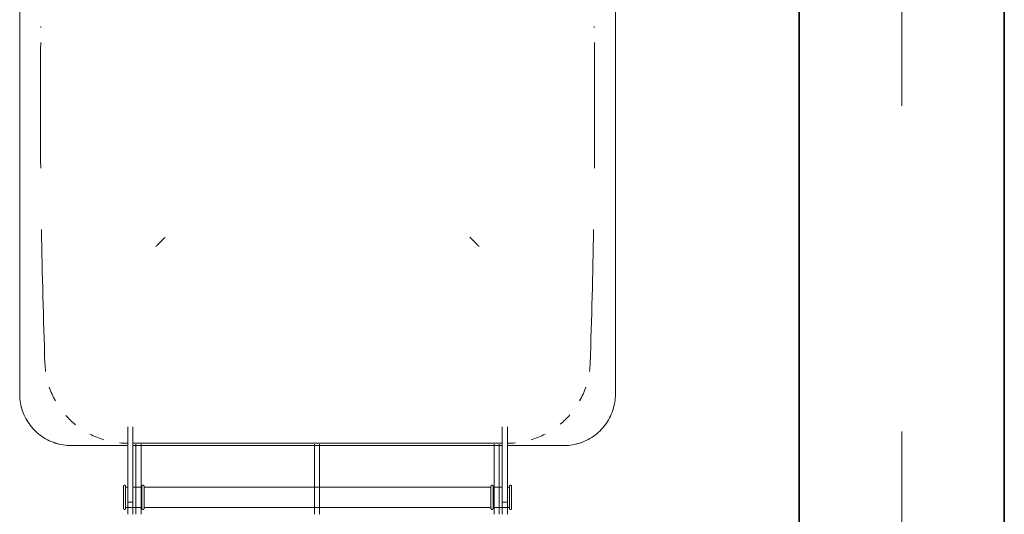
# Model space of a CAD drawing. Header units: millimetres. Extents: x -1387 to 25395, y 3819 to 34407.
# Tile 6 of 14: x 16233 to 17192, y 16932 to 17414. Entities that reach past the tile are written whole.
import ezdxf

# ---------------------------------------------------------------- set-up
doc = ezdxf.new("R2010")
doc.units = ezdxf.units.MM
doc.header["$LTSCALE"] = 100
doc.linetypes.add('Grid Line', pattern=[22.225, 12.7, -3.175, 3.175, -3.175])
for name, color, linetype, lineweight in [('A-WALL', 113, 'Continuous', 18), ('I-FURN', 30, 'Continuous', 18), ('S-GRID', 1, 'Continuous', 9)]:
    doc.layers.add(name, color=color, linetype=linetype, lineweight=lineweight)

# ---------------------------------------------------------------- blocks, each defined once
blk = doc.blocks.new('Wheelie_Bins_-_Rubbish_-_Trash_-_Refuse_-_Parametric_18029 - Red Lid-298175-L0 - UNIT 1')
at = {"layer": 'I-FURN'}
for p, q in [((-185, 723.09), (-185, 734.95)), ((-180, 734.95), (-180, 723.09)), ((-177, 710.3), (-177, 734.98)), ((-172, 734.98), (-172, 710.3)), ((-3, 710.3), (-3, 734.98)), ((2, 734.98), (2, 710.3)), ((172, 710.3), (172, 734.98)), ((177, 734.98), (177, 710.3)), ((180, 723.09), (180, 734.95)), ((185, 734.95), (185, 723.09)), ((-171.06, 728.44), (-187, 728.44)), ((-185, 651.92), (-185, 723.09)), ((-185, 723.09), (-180, 723.09)), ((-180, 723.09), (-180, 651.92)), ((-171.06, 728.12), (-171.06, 728.12)), ((169, 728.44), (-169, 728.44)), ((169, 728.12), (169, 728.12)), ((187, 728.44), (171.06, 728.44)), ((180, 651.92), (180, 723.09)), ((180, 723.09), (185, 723.09)), ((185, 723.09), (185, 651.92)), ((187, 728.12), (187, 728.12)), ((-177, 666.74), (-177, 710.3)), ((-172, 710.3), (-172, 666.74)), ((-3, 666.74), (-3, 710.3)), ((2, 710.3), (2, 666.74)), ((172, 666.74), (172, 710.3)), ((177, 710.3), (177, 666.74)), ((-187, 708.44), (-185, 708.44)), ((-180, 708.44), (-171.06, 708.44)), ((-171.06, 708.75), (-171.06, 708.75)), ((-169, 708.44), (169, 708.44)), ((169, 708.75), (169, 708.75)), ((171.06, 708.44), (180, 708.44)), ((185, 708.44), (187, 708.44)), ((187, 708.75), (187, 708.75)), ((-185, 667.98), (-240, 667.98)), ((180, 667.98), (-180, 667.98)), ((180, 665.69), (-180, 665.69)), ((240, 667.98), (185, 667.98)), ((-185, 649.8), (-185, 651.92)), ((-180, 651.92), (-180, 649.8)), ((180, 649.8), (180, 651.92)), ((185, 651.92), (185, 649.8)), ((-290.24, 617.74), (-290.24, 50.24)), ((290.24, 50.24), (290.24, 617.74)), ((-269.59, 259.47), (-269.6, 260.45)), ((269.59, 259.47), (269.6, 260.45))]:
    blk.add_line(p, q, dxfattribs=at)
at = {"layer": 'I-FURN', "flags": 128}
for points in [[(-189.06, 729.24), (-189.05, 729.28), (-189.05, 729.32), (-189.05, 729.37), (-189.04, 729.41), (-189.04, 729.45), (-189.03, 729.49), (-189.02, 729.53), (-189, 729.57), (-188.99, 729.6), (-188.97, 729.64), (-188.96, 729.68), (-188.94, 729.72), (-188.92, 729.75), (-188.9, 729.79), (-188.88, 729.82), (-188.85, 729.86), (-188.83, 729.89), (-188.8, 729.92), (-188.77, 729.95), (-188.74, 729.98), (-188.71, 730.01), (-188.68, 730.03), (-188.65, 730.06), (-188.62, 730.08), (-188.58, 730.11), (-188.55, 730.13), (-188.51, 730.15), (-188.48, 730.17), (-188.44, 730.18), (-188.4, 730.2), (-188.36, 730.21), (-188.32, 730.23), (-188.28, 730.24), (-188.24, 730.25), (-188.2, 730.26), (-188.16, 730.26), (-188.12, 730.27), (-188.08, 730.27), (-188.04, 730.27), (-188, 730.27), (-187.96, 730.27), (-187.92, 730.26), (-187.88, 730.26), (-187.83, 730.25), (-187.79, 730.24), (-187.75, 730.23), (-187.72, 730.22), (-187.68, 730.21), (-187.64, 730.19), (-187.6, 730.18), (-187.56, 730.16), (-187.53, 730.14), (-187.49, 730.12), (-187.46, 730.1), (-187.42, 730.07), (-187.39, 730.05), (-187.36, 730.02), (-187.33, 729.99), (-187.3, 729.97), (-187.27, 729.94), (-187.24, 729.91), (-187.22, 729.87), (-187.19, 729.84), (-187.17, 729.81), (-187.15, 729.77), (-187.13, 729.74), (-187.11, 729.7), (-187.09, 729.66), (-187.07, 729.62), (-187.06, 729.59), (-187.05, 729.55), (-187.03, 729.51), (-187.03, 729.47), (-187.02, 729.43), (-187.01, 729.39), (-187.01, 729.35), (-187, 729.31), (-187, 729.26), (-187, 729.24)], [(-189.06, 718.44), (-189.06, 718.87), (-189.06, 719.3), (-189.06, 719.73), (-189.06, 720.16), (-189.06, 720.58), (-189.06, 721.01), (-189.06, 721.42), (-189.06, 721.84), (-189.06, 722.24), (-189.06, 722.65), (-189.06, 723.04), (-189.06, 723.43), (-189.06, 723.81), (-189.06, 724.18), (-189.06, 724.54), (-189.06, 724.89), (-189.06, 725.23), (-189.06, 725.56), (-189.06, 725.88), (-189.06, 726.19), (-189.06, 726.48), (-189.06, 726.77), (-189.06, 727.03), (-189.06, 727.29), (-189.06, 727.53), (-189.06, 727.76), (-189.06, 727.97), (-189.06, 728.16), (-189.06, 728.34), (-189.06, 728.51), (-189.06, 728.66), (-189.06, 728.79), (-189.06, 728.9), (-189.06, 729), (-189.06, 729.08), (-189.06, 729.15), (-189.06, 729.2), (-189.06, 729.23), (-189.06, 729.24)], [(-189.06, 729.24), (-189.06, 729.23), (-189.06, 729.21), (-189.06, 729.16), (-189.06, 729.1), (-189.06, 729.03), (-189.06, 728.93), (-189.06, 728.82), (-189.06, 728.69), (-189.06, 728.55), (-189.06, 728.39), (-189.06, 728.21), (-189.06, 728.02), (-189.06, 727.81), (-189.06, 727.59), (-189.06, 727.35), (-189.06, 727.1), (-189.06, 726.84), (-189.06, 726.56), (-189.06, 726.27), (-189.06, 725.97), (-189.06, 725.65), (-189.06, 725.32), (-189.06, 724.98), (-189.06, 724.63), (-189.06, 724.28), (-189.06, 723.91), (-189.06, 723.53), (-189.06, 723.14), (-189.06, 722.75), (-189.06, 722.35), (-189.06, 721.95), (-189.06, 721.54), (-189.06, 721.12), (-189.06, 720.7), (-189.06, 720.27), (-189.06, 719.85), (-189.06, 719.42), (-189.06, 718.99), (-189.06, 718.55), (-189.06, 718.44)], [(-187, 718.44), (-187, 718.87), (-187, 719.3), (-187, 719.73), (-187, 720.16), (-187, 720.58), (-187, 721.01), (-187, 721.42), (-187, 721.84), (-187, 722.24), (-187, 722.65), (-187, 723.04), (-187, 723.43), (-187, 723.81), (-187, 724.18), (-187, 724.54), (-187, 724.89), (-187, 725.23), (-187, 725.56), (-187, 725.88), (-187, 726.19), (-187, 726.48), (-187, 726.77), (-187, 727.03), (-187, 727.29), (-187, 727.53), (-187, 727.76), (-187, 727.97), (-187, 728.16), (-187, 728.34), (-187, 728.51), (-187, 728.66), (-187, 728.79), (-187, 728.9), (-187, 729), (-187, 729.08), (-187, 729.15), (-187, 729.2), (-187, 729.23), (-187, 729.24)], [(-187, 729.24), (-187, 729.23), (-187, 729.21), (-187, 729.16), (-187, 729.1), (-187, 729.03), (-187, 728.93), (-187, 728.82), (-187, 728.69), (-187, 728.55), (-187, 728.39), (-187, 728.21), (-187, 728.02), (-187, 727.81), (-187, 727.59), (-187, 727.35), (-187, 727.1)], [(-171.06, 729.24), (-171.06, 729.28), (-171.05, 729.32), (-171.05, 729.37), (-171.04, 729.41), (-171.04, 729.45), (-171.03, 729.49), (-171.02, 729.53), (-171.01, 729.57), (-170.99, 729.6), (-170.98, 729.64), (-170.96, 729.68), (-170.94, 729.72), (-170.92, 729.75), (-170.9, 729.79), (-170.88, 729.82), (-170.85, 729.86), (-170.83, 729.89), (-170.8, 729.92), (-170.77, 729.95), (-170.75, 729.98), (-170.72, 730.01), (-170.68, 730.03), (-170.65, 730.06), (-170.62, 730.08), (-170.59, 730.11), (-170.55, 730.13), (-170.51, 730.15), (-170.48, 730.17), (-170.44, 730.18), (-170.4, 730.2), (-170.36, 730.21), (-170.32, 730.23), (-170.29, 730.24), (-170.25, 730.25), (-170.2, 730.26), (-170.16, 730.26), (-170.12, 730.27), (-170.08, 730.27), (-170.04, 730.27), (-170, 730.27), (-169.96, 730.27), (-169.92, 730.26), (-169.88, 730.26), (-169.84, 730.25), (-169.8, 730.24), (-169.76, 730.23), (-169.72, 730.22), (-169.68, 730.21), (-169.64, 730.19), (-169.6, 730.18), (-169.57, 730.16), (-169.53, 730.14), (-169.49, 730.12), (-169.46, 730.1), (-169.43, 730.07), (-169.39, 730.05), (-169.36, 730.02), (-169.33, 729.99), (-169.3, 729.97), (-169.27, 729.94), (-169.24, 729.91), (-169.22, 729.87), (-169.19, 729.84), (-169.17, 729.81), (-169.15, 729.77), (-169.13, 729.74), (-169.11, 729.7), (-169.09, 729.66), (-169.08, 729.62), (-169.06, 729.59), (-169.05, 729.55), (-169.04, 729.51), (-169.03, 729.47), (-169.02, 729.43), (-169.01, 729.39), (-169.01, 729.35), (-169, 729.31), (-169, 729.26), (-169, 729.24)], [(-171.06, 727.03), (-171.06, 727.29), (-171.06, 727.53), (-171.06, 727.76), (-171.06, 727.97), (-171.06, 728.16), (-171.06, 728.34), (-171.06, 728.51), (-171.06, 728.66), (-171.06, 728.79), (-171.06, 728.9), (-171.06, 729), (-171.06, 729.08), (-171.06, 729.15), (-171.06, 729.2), (-171.06, 729.23), (-171.06, 729.24)], [(-171.06, 729.24), (-171.06, 729.23), (-171.06, 729.21), (-171.06, 729.16), (-171.06, 729.1), (-171.06, 729.03), (-171.06, 728.93), (-171.06, 728.82), (-171.06, 728.69), (-171.06, 728.55), (-171.06, 728.39), (-171.06, 728.21), (-171.06, 728.02), (-171.06, 727.81), (-171.06, 727.59), (-171.06, 727.35), (-171.06, 727.1), (-171.06, 726.84), (-171.06, 726.56), (-171.06, 726.27), (-171.06, 725.97), (-171.06, 725.65), (-171.06, 725.32), (-171.06, 724.98), (-171.06, 724.63), (-171.06, 724.28), (-171.06, 723.91), (-171.06, 723.53), (-171.06, 723.14), (-171.06, 722.75), (-171.06, 722.35), (-171.06, 721.95), (-171.06, 721.54), (-171.06, 721.12), (-171.06, 720.7), (-171.06, 720.27), (-171.06, 719.85), (-171.06, 719.42), (-171.06, 718.99), (-171.06, 718.55), (-171.06, 718.44)], [(-169, 718.44), (-169, 718.87), (-169, 719.3), (-169, 719.73), (-169, 720.16), (-169, 720.58), (-169, 721.01), (-169, 721.42), (-169, 721.84), (-169, 722.24), (-169, 722.65), (-169, 723.04), (-169, 723.43), (-169, 723.81), (-169, 724.18), (-169, 724.54), (-169, 724.89), (-169, 725.23), (-169, 725.56), (-169, 725.88), (-169, 726.19), (-169, 726.48), (-169, 726.77), (-169, 727.03), (-169, 727.29), (-169, 727.53), (-169, 727.76), (-169, 727.97), (-169, 728.16), (-169, 728.34), (-169, 728.51), (-169, 728.66), (-169, 728.79), (-169, 728.9), (-169, 729), (-169, 729.08), (-169, 729.15), (-169, 729.2), (-169, 729.23), (-169, 729.24)], [(-169, 729.24), (-169, 729.23), (-169, 729.21), (-169, 729.16), (-169, 729.1), (-169, 729.03), (-169, 728.93), (-169, 728.82), (-169, 728.69), (-169, 728.55), (-169, 728.39), (-169, 728.21), (-169, 728.02), (-169, 727.81), (-169, 727.59), (-169, 727.35), (-169, 727.1)], [(169, 729.24), (169, 729.28), (169.01, 729.32), (169.01, 729.37), (169.02, 729.41), (169.02, 729.45), (169.03, 729.49), (169.04, 729.53), (169.05, 729.57), (169.07, 729.6), (169.08, 729.64), (169.1, 729.68), (169.12, 729.72), (169.14, 729.75), (169.16, 729.79), (169.18, 729.82), (169.21, 729.86), (169.23, 729.89), (169.26, 729.92), (169.28, 729.95), (169.31, 729.98), (169.34, 730.01), (169.38, 730.03), (169.41, 730.06), (169.44, 730.08), (169.47, 730.11), (169.51, 730.13), (169.55, 730.15), (169.58, 730.17), (169.62, 730.18), (169.66, 730.2), (169.7, 730.21), (169.74, 730.23), (169.77, 730.24), (169.81, 730.25), (169.86, 730.26), (169.9, 730.26), (169.94, 730.27), (169.98, 730.27), (170.02, 730.27), (170.06, 730.27), (170.1, 730.27), (170.14, 730.26), (170.18, 730.26), (170.22, 730.25), (170.26, 730.24), (170.3, 730.23), (170.34, 730.22), (170.38, 730.21), (170.42, 730.19), (170.46, 730.18), (170.49, 730.16), (170.53, 730.14), (170.57, 730.12), (170.6, 730.1), (170.63, 730.07), (170.67, 730.05), (170.7, 730.02), (170.73, 729.99), (170.76, 729.97), (170.79, 729.94), (170.82, 729.91), (170.84, 729.87), (170.87, 729.84), (170.89, 729.81), (170.91, 729.77), (170.93, 729.74), (170.95, 729.7), (170.97, 729.66), (170.98, 729.62), (171, 729.59), (171.01, 729.55), (171.02, 729.51), (171.03, 729.47), (171.04, 729.43), (171.05, 729.39), (171.05, 729.35), (171.06, 729.31), (171.06, 729.26), (171.06, 729.24)], [(169, 727.03), (169, 727.29), (169, 727.53), (169, 727.76), (169, 727.97), (169, 728.16), (169, 728.34), (169, 728.51), (169, 728.66), (169, 728.79), (169, 728.9), (169, 729), (169, 729.08), (169, 729.15), (169, 729.2), (169, 729.23), (169, 729.24)], [(169, 729.24), (169, 729.23), (169, 729.21), (169, 729.16), (169, 729.1), (169, 729.03), (169, 728.93), (169, 728.82), (169, 728.69), (169, 728.55), (169, 728.39), (169, 728.21), (169, 728.02), (169, 727.81), (169, 727.59), (169, 727.35), (169, 727.1), (169, 726.84), (169, 726.56), (169, 726.27), (169, 725.97), (169, 725.65), (169, 725.32), (169, 724.98), (169, 724.63), (169, 724.28), (169, 723.91), (169, 723.53), (169, 723.14), (169, 722.75), (169, 722.35), (169, 721.95), (169, 721.54), (169, 721.12), (169, 720.7), (169, 720.27), (169, 719.85), (169, 719.42), (169, 718.99), (169, 718.55), (169, 718.44)], [(171.06, 718.44), (171.06, 718.87), (171.06, 719.3), (171.06, 719.73), (171.06, 720.16), (171.06, 720.58), (171.06, 721.01), (171.06, 721.42), (171.06, 721.84), (171.06, 722.24), (171.06, 722.65), (171.06, 723.04), (171.06, 723.43), (171.06, 723.81), (171.06, 724.18), (171.06, 724.54), (171.06, 724.89), (171.06, 725.23), (171.06, 725.56), (171.06, 725.88), (171.06, 726.19), (171.06, 726.48), (171.06, 726.77), (171.06, 727.03), (171.06, 727.29), (171.06, 727.53), (171.06, 727.76), (171.06, 727.97), (171.06, 728.16), (171.06, 728.34), (171.06, 728.51), (171.06, 728.66), (171.06, 728.79), (171.06, 728.9), (171.06, 729), (171.06, 729.08), (171.06, 729.15), (171.06, 729.2), (171.06, 729.23), (171.06, 729.24)], [(171.06, 729.24), (171.06, 729.23), (171.06, 729.21), (171.06, 729.16), (171.06, 729.1), (171.06, 729.03), (171.06, 728.93), (171.06, 728.82), (171.06, 728.69), (171.06, 728.55), (171.06, 728.39), (171.06, 728.21), (171.06, 728.02), (171.06, 727.81), (171.06, 727.59), (171.06, 727.35), (171.06, 727.1)], [(187, 729.24), (187, 729.28), (187, 729.32), (187.01, 729.37), (187.01, 729.41), (187.02, 729.45), (187.03, 729.49), (187.04, 729.53), (187.05, 729.57), (187.07, 729.6), (187.08, 729.64), (187.1, 729.68), (187.12, 729.72), (187.14, 729.75), (187.16, 729.79), (187.18, 729.82), (187.2, 729.86), (187.23, 729.89), (187.26, 729.92), (187.28, 729.95), (187.31, 729.98), (187.34, 730.01), (187.37, 730.03), (187.41, 730.06), (187.44, 730.08), (187.47, 730.11), (187.51, 730.13), (187.54, 730.15), (187.58, 730.17), (187.62, 730.18), (187.66, 730.2), (187.69, 730.21), (187.73, 730.23), (187.77, 730.24), (187.81, 730.25), (187.85, 730.26), (187.89, 730.26), (187.93, 730.27), (187.98, 730.27), (188.02, 730.27), (188.06, 730.27), (188.1, 730.27), (188.14, 730.26), (188.18, 730.26), (188.22, 730.25), (188.26, 730.24), (188.3, 730.23), (188.34, 730.22), (188.38, 730.21), (188.42, 730.19), (188.46, 730.18), (188.49, 730.16), (188.53, 730.14), (188.56, 730.12), (188.6, 730.1), (188.63, 730.07), (188.67, 730.05), (188.7, 730.02), (188.73, 729.99), (188.76, 729.97), (188.79, 729.94), (188.81, 729.91), (188.84, 729.87), (188.86, 729.84), (188.89, 729.81), (188.91, 729.77), (188.93, 729.74), (188.95, 729.7), (188.97, 729.66), (188.98, 729.62), (189, 729.59), (189.01, 729.55), (189.02, 729.51), (189.03, 729.47), (189.04, 729.43), (189.05, 729.39), (189.05, 729.35), (189.05, 729.31), (189.06, 729.26), (189.06, 729.24)], [(187, 727.03), (187, 727.29), (187, 727.53), (187, 727.76), (187, 727.97), (187, 728.16), (187, 728.34), (187, 728.51), (187, 728.66), (187, 728.79), (187, 728.9), (187, 729), (187, 729.08), (187, 729.15), (187, 729.2), (187, 729.23), (187, 729.24)], [(187, 729.24), (187, 729.23), (187, 729.21), (187, 729.16), (187, 729.1), (187, 729.03), (187, 728.93), (187, 728.82), (187, 728.69), (187, 728.55), (187, 728.39), (187, 728.21), (187, 728.02), (187, 727.81), (187, 727.59), (187, 727.35), (187, 727.1), (187, 726.84), (187, 726.56), (187, 726.27), (187, 725.97), (187, 725.65), (187, 725.32), (187, 724.98), (187, 724.63), (187, 724.28), (187, 723.91), (187, 723.53), (187, 723.14), (187, 722.75), (187, 722.35), (187, 721.95), (187, 721.54), (187, 721.12), (187, 720.7), (187, 720.27), (187, 719.85), (187, 719.42), (187, 718.99), (187, 718.55), (187, 718.44)], [(189.06, 718.44), (189.06, 718.87), (189.06, 719.3), (189.06, 719.73), (189.06, 720.16), (189.06, 720.58), (189.06, 721.01), (189.06, 721.42), (189.06, 721.84), (189.06, 722.24), (189.06, 722.65), (189.06, 723.04), (189.06, 723.43), (189.06, 723.81), (189.06, 724.18), (189.06, 724.54), (189.06, 724.89), (189.06, 725.23), (189.06, 725.56), (189.06, 725.88), (189.06, 726.19), (189.06, 726.48), (189.06, 726.77), (189.06, 727.03), (189.06, 727.29), (189.06, 727.53), (189.06, 727.76), (189.06, 727.97), (189.06, 728.16), (189.06, 728.34), (189.06, 728.51), (189.06, 728.66), (189.06, 728.79), (189.06, 728.9), (189.06, 729), (189.06, 729.08), (189.06, 729.15), (189.06, 729.2), (189.06, 729.23), (189.06, 729.24)], [(189.06, 729.24), (189.06, 729.23), (189.06, 729.21), (189.06, 729.16), (189.06, 729.1), (189.06, 729.03), (189.06, 728.93), (189.06, 728.82), (189.06, 728.69), (189.06, 728.55), (189.06, 728.39), (189.06, 728.21), (189.06, 728.02), (189.06, 727.81), (189.06, 727.59), (189.06, 727.35), (189.06, 727.1), (189.06, 726.84), (189.06, 726.56), (189.06, 726.27), (189.06, 725.97), (189.06, 725.65), (189.06, 725.32), (189.06, 724.98), (189.06, 724.63), (189.06, 724.28), (189.06, 723.91), (189.06, 723.53), (189.06, 723.14), (189.06, 722.75), (189.06, 722.35), (189.06, 721.95), (189.06, 721.54), (189.06, 721.12), (189.06, 720.7), (189.06, 720.27), (189.06, 719.85), (189.06, 719.42), (189.06, 718.99), (189.06, 718.55), (189.06, 718.44)], [(-189.06, 718.44), (-189.06, 718.01), (-189.06, 717.57), (-189.06, 717.14), (-189.06, 716.72), (-189.06, 716.29), (-189.06, 715.87), (-189.06, 715.45), (-189.06, 715.04), (-189.06, 714.63), (-189.06, 714.23), (-189.06, 713.84), (-189.06, 713.45), (-189.06, 713.07), (-189.06, 712.7), (-189.06, 712.34), (-189.06, 711.98), (-189.06, 711.64), (-189.06, 711.31), (-189.06, 710.99), (-189.06, 710.69), (-189.06, 710.39), (-189.06, 710.11), (-189.06, 709.84), (-189.06, 709.59), (-189.06, 709.35), (-189.06, 709.12), (-189.06, 708.91), (-189.06, 708.71), (-189.06, 708.53), (-189.06, 708.37), (-189.06, 708.22), (-189.06, 708.09), (-189.06, 707.97), (-189.06, 707.87), (-189.06, 707.79), (-189.06, 707.73), (-189.06, 707.68), (-189.06, 707.65), (-189.06, 707.63)], [(-189.06, 707.63), (-189.06, 707.64), (-189.06, 707.67), (-189.06, 707.71), (-189.06, 707.77), (-189.06, 707.85), (-189.06, 707.94), (-189.06, 708.05), (-189.06, 708.18), (-189.06, 708.33), (-189.06, 708.49), (-189.06, 708.66), (-189.06, 708.85), (-189.06, 709.06), (-189.06, 709.28), (-189.06, 709.52), (-189.06, 709.77), (-189.06, 710.04), (-189.06, 710.31), (-189.06, 710.61), (-189.06, 710.91), (-189.06, 711.23), (-189.06, 711.55), (-189.06, 711.89), (-189.06, 712.24), (-189.06, 712.6), (-189.06, 712.97), (-189.06, 713.34), (-189.06, 713.73), (-189.06, 714.12), (-189.06, 714.52), (-189.06, 714.93), (-189.06, 715.34), (-189.06, 715.76), (-189.06, 716.18), (-189.06, 716.6), (-189.06, 717.03), (-189.06, 717.46), (-189.06, 717.89), (-189.06, 718.32), (-189.06, 718.44)], [(-187, 707.63), (-187, 707.64), (-187, 707.67), (-187, 707.71), (-187, 707.77), (-187, 707.85), (-187, 707.94), (-187, 708.05), (-187, 708.18), (-187, 708.33), (-187, 708.49), (-187, 708.66), (-187, 708.85), (-187, 709.06), (-187, 709.28), (-187, 709.52), (-187, 709.77), (-187, 710.04), (-187, 710.31), (-187, 710.61), (-187, 710.91), (-187, 711.23), (-187, 711.55), (-187, 711.89), (-187, 712.24), (-187, 712.6), (-187, 712.97), (-187, 713.34), (-187, 713.73), (-187, 714.12), (-187, 714.52), (-187, 714.93), (-187, 715.34), (-187, 715.76), (-187, 716.18), (-187, 716.6), (-187, 717.03), (-187, 717.46), (-187, 717.89), (-187, 718.32), (-187, 718.44)], [(-171.06, 718.44), (-171.06, 718.01), (-171.06, 717.57), (-171.06, 717.14), (-171.06, 716.72), (-171.06, 716.29), (-171.06, 715.87), (-171.06, 715.45), (-171.06, 715.04), (-171.06, 714.63), (-171.06, 714.23), (-171.06, 713.84), (-171.06, 713.45), (-171.06, 713.07), (-171.06, 712.7), (-171.06, 712.34), (-171.06, 711.98), (-171.06, 711.64), (-171.06, 711.31), (-171.06, 710.99), (-171.06, 710.69), (-171.06, 710.39), (-171.06, 710.11), (-171.06, 709.84), (-171.06, 709.59), (-171.06, 709.35), (-171.06, 709.12), (-171.06, 708.91), (-171.06, 708.71), (-171.06, 708.53), (-171.06, 708.37), (-171.06, 708.22), (-171.06, 708.09), (-171.06, 707.97), (-171.06, 707.87), (-171.06, 707.79), (-171.06, 707.73), (-171.06, 707.68), (-171.06, 707.65), (-171.06, 707.63)], [(-169, 707.63), (-169, 707.64), (-169, 707.67), (-169, 707.71), (-169, 707.77), (-169, 707.85), (-169, 707.94), (-169, 708.05), (-169, 708.18), (-169, 708.33), (-169, 708.49), (-169, 708.66), (-169, 708.85), (-169, 709.06), (-169, 709.28), (-169, 709.52), (-169, 709.77), (-169, 710.04), (-169, 710.31), (-169, 710.61), (-169, 710.91), (-169, 711.23), (-169, 711.55), (-169, 711.89), (-169, 712.24), (-169, 712.6), (-169, 712.97), (-169, 713.34), (-169, 713.73), (-169, 714.12), (-169, 714.52), (-169, 714.93), (-169, 715.34), (-169, 715.76), (-169, 716.18), (-169, 716.6), (-169, 717.03), (-169, 717.46), (-169, 717.89), (-169, 718.32), (-169, 718.44)], [(169, 718.44), (169, 718.01), (169, 717.57), (169, 717.14), (169, 716.72), (169, 716.29), (169, 715.87), (169, 715.45), (169, 715.04), (169, 714.63), (169, 714.23), (169, 713.84), (169, 713.45), (169, 713.07), (169, 712.7), (169, 712.34), (169, 711.98), (169, 711.64), (169, 711.31), (169, 710.99), (169, 710.69), (169, 710.39), (169, 710.11), (169, 709.84), (169, 709.59), (169, 709.35), (169, 709.12), (169, 708.91), (169, 708.71), (169, 708.53), (169, 708.37), (169, 708.22), (169, 708.09), (169, 707.97), (169, 707.87), (169, 707.79), (169, 707.73), (169, 707.68), (169, 707.65), (169, 707.63)], [(171.06, 707.63), (171.06, 707.64), (171.06, 707.67), (171.06, 707.71), (171.06, 707.77), (171.06, 707.85), (171.06, 707.94), (171.06, 708.05), (171.06, 708.18), (171.06, 708.33), (171.06, 708.49), (171.06, 708.66), (171.06, 708.85), (171.06, 709.06), (171.06, 709.28), (171.06, 709.52), (171.06, 709.77), (171.06, 710.04), (171.06, 710.31), (171.06, 710.61), (171.06, 710.91), (171.06, 711.23), (171.06, 711.55), (171.06, 711.89), (171.06, 712.24), (171.06, 712.6), (171.06, 712.97), (171.06, 713.34), (171.06, 713.73), (171.06, 714.12), (171.06, 714.52), (171.06, 714.93), (171.06, 715.34), (171.06, 715.76), (171.06, 716.18), (171.06, 716.6), (171.06, 717.03), (171.06, 717.46), (171.06, 717.89), (171.06, 718.32), (171.06, 718.44)], [(187, 718.44), (187, 718.01), (187, 717.57), (187, 717.14), (187, 716.72), (187, 716.29), (187, 715.87), (187, 715.45), (187, 715.04), (187, 714.63), (187, 714.23), (187, 713.84), (187, 713.45), (187, 713.07), (187, 712.7), (187, 712.34), (187, 711.98), (187, 711.64), (187, 711.31), (187, 710.99), (187, 710.69), (187, 710.39), (187, 710.11), (187, 709.84), (187, 709.59), (187, 709.35), (187, 709.12), (187, 708.91), (187, 708.71), (187, 708.53), (187, 708.37), (187, 708.22), (187, 708.09), (187, 707.97), (187, 707.87), (187, 707.79), (187, 707.73), (187, 707.68), (187, 707.65), (187, 707.63)], [(189.06, 718.44), (189.06, 718.01), (189.06, 717.57), (189.06, 717.14), (189.06, 716.72), (189.06, 716.29), (189.06, 715.87), (189.06, 715.45), (189.06, 715.04), (189.06, 714.63), (189.06, 714.23), (189.06, 713.84), (189.06, 713.45), (189.06, 713.07), (189.06, 712.7), (189.06, 712.34), (189.06, 711.98), (189.06, 711.64), (189.06, 711.31), (189.06, 710.99), (189.06, 710.69), (189.06, 710.39), (189.06, 710.11), (189.06, 709.84), (189.06, 709.59), (189.06, 709.35), (189.06, 709.12), (189.06, 708.91), (189.06, 708.71), (189.06, 708.53), (189.06, 708.37), (189.06, 708.22), (189.06, 708.09), (189.06, 707.97), (189.06, 707.87), (189.06, 707.79), (189.06, 707.73), (189.06, 707.68), (189.06, 707.65), (189.06, 707.63)], [(189.06, 707.63), (189.06, 707.64), (189.06, 707.67), (189.06, 707.71), (189.06, 707.77), (189.06, 707.85), (189.06, 707.94), (189.06, 708.05), (189.06, 708.18), (189.06, 708.33), (189.06, 708.49), (189.06, 708.66), (189.06, 708.85), (189.06, 709.06), (189.06, 709.28), (189.06, 709.52), (189.06, 709.77), (189.06, 710.04), (189.06, 710.31), (189.06, 710.61), (189.06, 710.91), (189.06, 711.23), (189.06, 711.55), (189.06, 711.89), (189.06, 712.24), (189.06, 712.6), (189.06, 712.97), (189.06, 713.34), (189.06, 713.73), (189.06, 714.12), (189.06, 714.52), (189.06, 714.93), (189.06, 715.34), (189.06, 715.76), (189.06, 716.18), (189.06, 716.6), (189.06, 717.03), (189.06, 717.46), (189.06, 717.89), (189.06, 718.32), (189.06, 718.44)], [(-187, 707.63), (-187, 707.59), (-187, 707.55), (-187.01, 707.51), (-187.01, 707.47), (-187.02, 707.43), (-187.03, 707.39), (-187.04, 707.35), (-187.05, 707.31), (-187.07, 707.27), (-187.08, 707.23), (-187.1, 707.2), (-187.12, 707.16), (-187.14, 707.12), (-187.16, 707.09), (-187.18, 707.05), (-187.2, 707.02), (-187.23, 706.99), (-187.26, 706.96), (-187.28, 706.92), (-187.31, 706.9), (-187.34, 706.87), (-187.37, 706.84), (-187.41, 706.82), (-187.44, 706.79), (-187.47, 706.77), (-187.51, 706.75), (-187.54, 706.73), (-187.58, 706.71), (-187.62, 706.69), (-187.66, 706.67), (-187.69, 706.66), (-187.73, 706.65), (-187.77, 706.64), (-187.81, 706.63), (-187.85, 706.62), (-187.89, 706.61), (-187.93, 706.61), (-187.98, 706.61), (-188.02, 706.61), (-188.06, 706.61), (-188.1, 706.61), (-188.14, 706.61), (-188.18, 706.62), (-188.22, 706.62), (-188.26, 706.63), (-188.3, 706.64), (-188.34, 706.65), (-188.38, 706.67), (-188.42, 706.68), (-188.46, 706.7), (-188.49, 706.72), (-188.53, 706.74), (-188.56, 706.76), (-188.6, 706.78), (-188.63, 706.8), (-188.67, 706.83), (-188.7, 706.85), (-188.73, 706.88), (-188.76, 706.91), (-188.79, 706.94), (-188.81, 706.97), (-188.84, 707), (-188.86, 707.03), (-188.89, 707.07), (-188.91, 707.1), (-188.93, 707.14), (-188.95, 707.18), (-188.97, 707.21), (-188.98, 707.25), (-189, 707.29), (-189.01, 707.33), (-189.02, 707.37), (-189.03, 707.41), (-189.04, 707.45), (-189.05, 707.49), (-189.05, 707.53), (-189.05, 707.57), (-189.06, 707.61), (-189.06, 707.63)], [(-187, 709.84), (-187, 709.59), (-187, 709.35), (-187, 709.12), (-187, 708.91), (-187, 708.71), (-187, 708.53), (-187, 708.37), (-187, 708.22), (-187, 708.09), (-187, 707.97), (-187, 707.87), (-187, 707.79), (-187, 707.73), (-187, 707.68), (-187, 707.65), (-187, 707.63)], [(-171.06, 707.63), (-171.06, 707.64), (-171.06, 707.67), (-171.06, 707.71), (-171.06, 707.77), (-171.06, 707.85), (-171.06, 707.94), (-171.06, 708.05), (-171.06, 708.18), (-171.06, 708.33), (-171.06, 708.49), (-171.06, 708.66), (-171.06, 708.85), (-171.06, 709.06), (-171.06, 709.28), (-171.06, 709.52), (-171.06, 709.77)], [(-169, 707.63), (-169, 707.59), (-169.01, 707.55), (-169.01, 707.51), (-169.02, 707.47), (-169.02, 707.43), (-169.03, 707.39), (-169.04, 707.35), (-169.05, 707.31), (-169.07, 707.27), (-169.08, 707.23), (-169.1, 707.2), (-169.12, 707.16), (-169.14, 707.12), (-169.16, 707.09), (-169.18, 707.05), (-169.21, 707.02), (-169.23, 706.99), (-169.26, 706.96), (-169.28, 706.92), (-169.31, 706.9), (-169.34, 706.87), (-169.38, 706.84), (-169.41, 706.82), (-169.44, 706.79), (-169.47, 706.77), (-169.51, 706.75), (-169.55, 706.73), (-169.58, 706.71), (-169.62, 706.69), (-169.66, 706.67), (-169.7, 706.66), (-169.74, 706.65), (-169.77, 706.64), (-169.81, 706.63), (-169.86, 706.62), (-169.9, 706.61), (-169.94, 706.61), (-169.98, 706.61), (-170.02, 706.61), (-170.06, 706.61), (-170.1, 706.61), (-170.14, 706.61), (-170.18, 706.62), (-170.22, 706.62), (-170.26, 706.63), (-170.3, 706.64), (-170.34, 706.65), (-170.38, 706.67), (-170.42, 706.68), (-170.46, 706.7), (-170.49, 706.72), (-170.53, 706.74), (-170.57, 706.76), (-170.6, 706.78), (-170.63, 706.8), (-170.67, 706.83), (-170.7, 706.85), (-170.73, 706.88), (-170.76, 706.91), (-170.79, 706.94), (-170.82, 706.97), (-170.84, 707), (-170.87, 707.03), (-170.89, 707.07), (-170.91, 707.1), (-170.93, 707.14), (-170.95, 707.18), (-170.97, 707.21), (-170.98, 707.25), (-171, 707.29), (-171.01, 707.33), (-171.02, 707.37), (-171.03, 707.41), (-171.04, 707.45), (-171.05, 707.49), (-171.05, 707.53), (-171.06, 707.57), (-171.06, 707.61), (-171.06, 707.63)], [(-169, 709.84), (-169, 709.59), (-169, 709.35), (-169, 709.12), (-169, 708.91), (-169, 708.71), (-169, 708.53), (-169, 708.37), (-169, 708.22), (-169, 708.09), (-169, 707.97), (-169, 707.87), (-169, 707.79), (-169, 707.73), (-169, 707.68), (-169, 707.65), (-169, 707.63)], [(169, 707.63), (169, 707.64), (169, 707.67), (169, 707.71), (169, 707.77), (169, 707.85), (169, 707.94), (169, 708.05), (169, 708.18), (169, 708.33), (169, 708.49), (169, 708.66), (169, 708.85), (169, 709.06), (169, 709.28), (169, 709.52), (169, 709.77)], [(171.06, 707.63), (171.06, 707.59), (171.05, 707.55), (171.05, 707.51), (171.04, 707.47), (171.04, 707.43), (171.03, 707.39), (171.02, 707.35), (171.01, 707.31), (170.99, 707.27), (170.98, 707.23), (170.96, 707.2), (170.94, 707.16), (170.92, 707.12), (170.9, 707.09), (170.88, 707.05), (170.85, 707.02), (170.83, 706.99), (170.8, 706.96), (170.77, 706.92), (170.75, 706.9), (170.72, 706.87), (170.68, 706.84), (170.65, 706.82), (170.62, 706.79), (170.59, 706.77), (170.55, 706.75), (170.51, 706.73), (170.48, 706.71), (170.44, 706.69), (170.4, 706.67), (170.36, 706.66), (170.32, 706.65), (170.29, 706.64), (170.25, 706.63), (170.2, 706.62), (170.16, 706.61), (170.12, 706.61), (170.08, 706.61), (170.04, 706.61), (170, 706.61), (169.96, 706.61), (169.92, 706.61), (169.88, 706.62), (169.84, 706.62), (169.8, 706.63), (169.76, 706.64), (169.72, 706.65), (169.68, 706.67), (169.64, 706.68), (169.6, 706.7), (169.57, 706.72), (169.53, 706.74), (169.49, 706.76), (169.46, 706.78), (169.43, 706.8), (169.39, 706.83), (169.36, 706.85), (169.33, 706.88), (169.3, 706.91), (169.27, 706.94), (169.24, 706.97), (169.22, 707), (169.19, 707.03), (169.17, 707.07), (169.15, 707.1), (169.13, 707.14), (169.11, 707.18), (169.09, 707.21), (169.08, 707.25), (169.06, 707.29), (169.05, 707.33), (169.04, 707.37), (169.03, 707.41), (169.02, 707.45), (169.01, 707.49), (169.01, 707.53), (169, 707.57), (169, 707.61), (169, 707.63)], [(171.06, 709.84), (171.06, 709.59), (171.06, 709.35), (171.06, 709.12), (171.06, 708.91), (171.06, 708.71), (171.06, 708.53), (171.06, 708.37), (171.06, 708.22), (171.06, 708.09), (171.06, 707.97), (171.06, 707.87), (171.06, 707.79), (171.06, 707.73), (171.06, 707.68), (171.06, 707.65), (171.06, 707.63)], [(187, 707.63), (187, 707.64), (187, 707.67), (187, 707.71), (187, 707.77), (187, 707.85), (187, 707.94), (187, 708.05), (187, 708.18), (187, 708.33), (187, 708.49), (187, 708.66), (187, 708.85), (187, 709.06), (187, 709.28), (187, 709.52), (187, 709.77)], [(189.06, 707.63), (189.05, 707.59), (189.05, 707.55), (189.05, 707.51), (189.04, 707.47), (189.04, 707.43), (189.03, 707.39), (189.02, 707.35), (189, 707.31), (188.99, 707.27), (188.97, 707.23), (188.96, 707.2), (188.94, 707.16), (188.92, 707.12), (188.9, 707.09), (188.88, 707.05), (188.85, 707.02), (188.83, 706.99), (188.8, 706.96), (188.77, 706.92), (188.74, 706.9), (188.71, 706.87), (188.68, 706.84), (188.65, 706.82), (188.62, 706.79), (188.58, 706.77), (188.55, 706.75), (188.51, 706.73), (188.48, 706.71), (188.44, 706.69), (188.4, 706.67), (188.36, 706.66), (188.32, 706.65), (188.28, 706.64), (188.24, 706.63), (188.2, 706.62), (188.16, 706.61), (188.12, 706.61), (188.08, 706.61), (188.04, 706.61), (188, 706.61), (187.96, 706.61), (187.92, 706.61), (187.88, 706.62), (187.83, 706.62), (187.79, 706.63), (187.75, 706.64), (187.72, 706.65), (187.68, 706.67), (187.64, 706.68), (187.6, 706.7), (187.56, 706.72), (187.53, 706.74), (187.49, 706.76), (187.46, 706.78), (187.42, 706.8), (187.39, 706.83), (187.36, 706.85), (187.33, 706.88), (187.3, 706.91), (187.27, 706.94), (187.24, 706.97), (187.22, 707), (187.19, 707.03), (187.17, 707.07), (187.15, 707.1), (187.13, 707.14), (187.11, 707.18), (187.09, 707.21), (187.07, 707.25), (187.06, 707.29), (187.05, 707.33), (187.03, 707.37), (187.03, 707.41), (187.02, 707.45), (187.01, 707.49), (187.01, 707.53), (187, 707.57), (187, 707.61), (187, 707.63)], [(-240, 667.98), (-242.01, 667.94), (-244.01, 667.82), (-246.01, 667.62), (-248, 667.33), (-249.98, 666.98), (-251.94, 666.54), (-253.88, 666.02), (-255.8, 665.43), (-257.7, 664.76), (-259.56, 664.01), (-261.4, 663.19), (-263.2, 662.3), (-264.96, 661.34), (-266.69, 660.3), (-268.37, 659.2), (-270, 658.03), (-271.59, 656.8), (-273.13, 655.51), (-274.61, 654.15), (-276.04, 652.74), (-277.41, 651.27), (-278.72, 649.75), (-279.97, 648.17), (-281.15, 646.55), (-282.27, 644.88), (-283.33, 643.17), (-284.31, 641.42), (-285.22, 639.63), (-286.06, 637.8), (-286.82, 635.94), (-287.51, 634.06), (-288.13, 632.14), (-288.67, 630.21), (-289.13, 628.25), (-289.51, 626.28), (-289.81, 624.29), (-290.03, 622.29), (-290.17, 620.29), (-290.24, 618.28), (-290.24, 617.74)], [(290.24, 617.74), (290.2, 619.75), (290.08, 621.75), (289.88, 623.75), (289.6, 625.74), (289.24, 627.72), (288.8, 629.68), (288.28, 631.62), (287.69, 633.54), (287.02, 635.44), (286.27, 637.3), (285.45, 639.14), (284.56, 640.94), (283.6, 642.7), (282.56, 644.42), (281.46, 646.1), (280.3, 647.74), (279.06, 649.33), (277.77, 650.86), (276.41, 652.35), (275, 653.78), (273.53, 655.15), (272.01, 656.46), (270.44, 657.71), (268.81, 658.89), (267.14, 660.01), (265.43, 661.06), (263.68, 662.05), (261.89, 662.96), (260.06, 663.8), (258.2, 664.56), (256.32, 665.25), (254.4, 665.87), (252.47, 666.4), (250.51, 666.86), (248.54, 667.25), (246.55, 667.55), (244.56, 667.77), (242.55, 667.91), (240.54, 667.97), (240, 667.98)]]:
    blk.add_lwpolyline(points, dxfattribs=at)
at = {"layer": 'I-FURN'}
for centre, radius, start, end in [((-240, 617.74), 50.24, 103.68578, 109.52898), ((-185, 585), 80.69, 106.70327, 117.24964), ((-185, 585), 80.69, 90, 95.56808), ((185, 585), 80.69, 84.43192, 90), ((185, 585), 80.69, 62.75036, 73.28082), ((240, 617.74), 50.24, 70.47102, 76.31422), ((-185, 585), 80.69, 129.07826, 138.45333), ((185, 585), 80.69, 41.0797, 50.45333), ((-240, 617.74), 50.24, 160.47102, 166.31422), ((240, 617.74), 50.24, 13.68578, 19.52898), ((-185, 585), 80.69, 150.75162, 161.28019), ((185, 585), 80.69, 18.70391, 29.24838), ((-185, 585), 80.69, 172.43282, 178), ((185, 585), 80.69, 2, 7.56718), ((6902.47, 337.5), 7172.49, 178, 179.04263), ((-6902.47, 337.5), 7172.49, 0.95737, 2), ((6902.47, 337.5), 7172.49, 179.519674, 180.5), ((-6902.47, 337.5), 7172.49, 359.5, 0.480326)]:
    blk.add_arc(centre, radius, start, end, dxfattribs=at)
for points, knots in [([(-153.04, 469.42), (-153.2, 469.59), (-153.6, 469.98), (-154.27, 470.65), (-154.88, 471.26), (-155.54, 471.92), (-156.43, 472.81), (-157.18, 473.56), (-157.56, 473.94)], [0, 0, 0, 0, 0.2, 0.4, 0.5, 0.6, 0.8, 1, 1, 1, 1]), ([(157.56, 473.94), (157.17, 473.56), (156.43, 472.81), (155.54, 471.92), (154.88, 471.26), (154.42, 470.8), (154, 470.38), (153.5, 469.88), (153.21, 469.59), (153.04, 469.42)], [-1, -1, -1, -1, -0.8, -0.6, -0.5, -0.4, -0.3, -0.2, 0, 0, 0, 0]), ([(-148.35, 464.73), (-148.74, 465.13), (-149.52, 465.9), (-150.45, 466.83), (-151.13, 467.51), (-151.77, 468.15), (-152.46, 468.84), (-152.87, 469.25), (-153.04, 469.42)], [0, 0, 0, 0, 0.2, 0.4, 0.5, 0.6, 0.8, 1, 1, 1, 1]), ([(153.04, 469.42), (152.87, 469.26), (152.46, 468.84), (151.77, 468.15), (151.13, 467.51), (150.45, 466.83), (149.52, 465.9), (148.74, 465.12), (148.35, 464.73)], [-1, -1, -1, -1, -0.8, -0.6, -0.5, -0.4, -0.2, 0, 0, 0, 0])]:
    blk.add_open_spline(points, degree=3, knots=knots, dxfattribs=at)

msp = doc.modelspace()

# ---------------------------------------------------------------- linework, layer by layer
at = {"layer": 'A-WALL', "lineweight": 35}
for p, q in [((16992.4831965, 19370.1309751), (16992.4831965, 16670.1309751)), ((17192.4831965, 19370.1309751), (17192.4831965, 16670.1309751))]:
    msp.add_line(p, q, dxfattribs=at)
at = {"layer": 'S-GRID', "linetype": 'Grid Line'}
msp.add_line((17092.4831965, 9074.6545644), (17092.4831965, 33084.5688828), dxfattribs=at)

# ---------------------------------------------------------------- block references
at = {"layer": 'I-FURN', "xscale": -1, "rotation": 180}
msp.add_blockref('Wheelie_Bins_-_Rubbish_-_Trash_-_Refuse_-_Parametric_18029 - Red Lid-298175-L0 - UNIT 1', (16523.2617372, 17666.4882387), dxfattribs=at)

doc.saveas('drawing.dxf')
